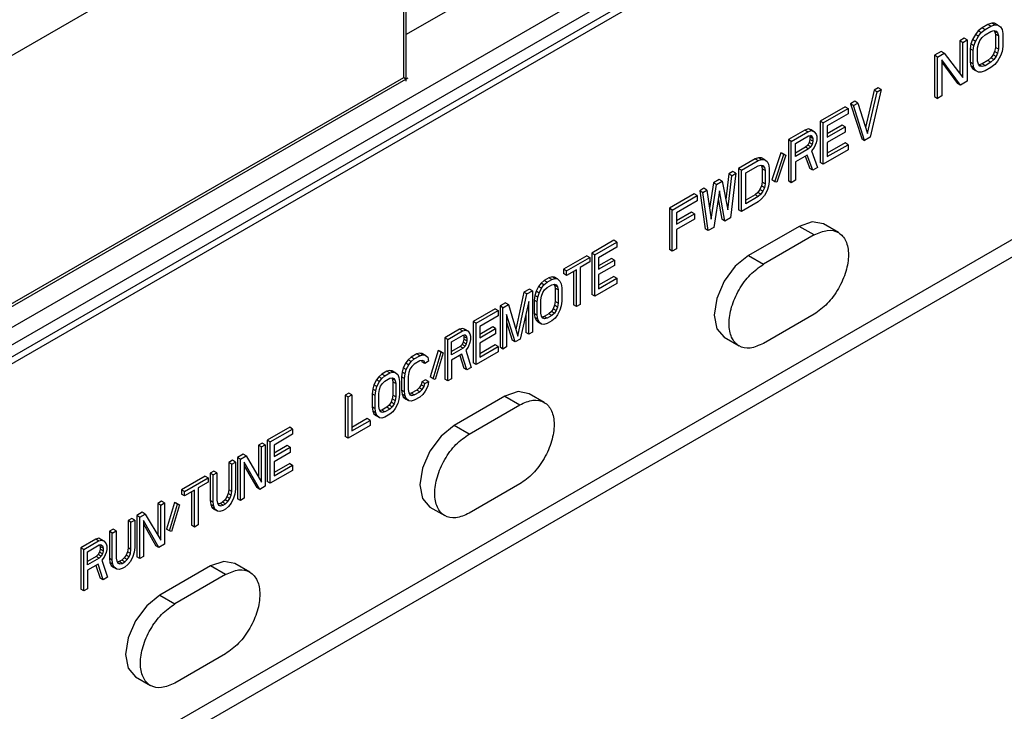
# Model space of a CAD drawing. Header units: millimetres. Extents: x 0 to 423, y 0 to 297.
# Tile 21 of 32: x 385.37 to 397.04, y 129.55 to 137.74. Entities that reach past the tile are written whole.
import ezdxf

# ---------------------------------------------------------------- set-up
doc = ezdxf.new("R2010")
doc.units = ezdxf.units.MM
doc.layers.add('实线', color=2, linetype='Continuous', lineweight=25)

msp = doc.modelspace()

# ---------------------------------------------------------------- linework, layer by layer
at = {"layer": '实线', "color": 2, "linetype": 'Continuous', "lineweight": 25, "true_color": 0xffff00}
for p, q in [((404.3112, 145.0811), (384.1586, 133.4473)), ((384.1586, 133.2432), (404.3112, 144.877)), ((384.2824, 133.1717), (404.1874, 144.6626)), ((404.2581, 144.6218), (384.3531, 133.1309)), ((397.9738, 142.1982), (389.9508, 137.5666)), ((389.9215, 139.9998), (375.3663, 131.5972)), ((389.9215, 137.0585), (389.9215, 139.9998)), ((389.9508, 137.0155), (389.9508, 140.0406)), ((403.1444, 138.6101), (385.4668, 128.405)), ((385.6435, 128.303), (403.3212, 138.5081)), ((396.772, 137.6464), (396.7281, 137.6106)), ((396.7634, 137.5902), (396.8074, 137.626)), ((396.8423, 137.687), (396.772, 137.6464)), ((396.772, 137.6464), (396.8074, 137.626)), ((396.8074, 137.626), (396.8777, 137.6666)), ((396.8863, 137.702), (396.8423, 137.687)), ((396.8777, 137.6666), (396.8423, 137.687)), ((396.8777, 137.6666), (396.9217, 137.6816)), ((396.9215, 137.7014), (396.8863, 137.702)), ((396.9217, 137.6816), (396.8863, 137.702)), ((396.9568, 137.681), (396.9215, 137.7014)), ((396.9217, 137.6816), (396.9568, 137.681)), ((396.9568, 137.681), (396.992, 137.6596)), ((396.992, 137.6596), (397.0095, 137.6281)), ((397.0095, 137.6281), (397.0183, 137.581)), ((396.5611, 137.5246), (396.5083, 137.4942)), ((396.5964, 137.5042), (396.5611, 137.5246)), ((396.6578, 137.5075), (396.6402, 137.4557)), ((396.6929, 137.5695), (396.6578, 137.5075)), ((396.6931, 137.4871), (396.6578, 137.5075)), ((396.7281, 137.6106), (396.6929, 137.5695)), ((396.7283, 137.5491), (396.6929, 137.5695)), ((396.6931, 137.4871), (396.7283, 137.5491)), ((396.7634, 137.5902), (396.7281, 137.6106)), ((396.7283, 137.5491), (396.7634, 137.5902)), ((396.7459, 137.4967), (396.7722, 137.5328)), ((396.7722, 137.5328), (396.8074, 137.5635)), ((396.8074, 137.5635), (396.8777, 137.6041)), ((396.8777, 137.6041), (396.9129, 137.6139)), ((396.9129, 137.6139), (396.9392, 137.6083)), ((396.9169, 137.6131), (396.9215, 137.6076)), ((396.9215, 137.6076), (396.9302, 137.571)), ((396.9568, 137.5872), (396.9215, 137.6076)), ((396.9302, 137.571), (396.9302, 137.4146)), ((396.9656, 137.5506), (396.9302, 137.571)), ((396.9392, 137.6083), (396.9568, 137.5872)), ((396.9568, 137.5872), (396.9656, 137.5506)), ((396.9656, 137.5506), (396.9656, 137.3942)), ((397.0183, 137.581), (397.0183, 137.4247)), ((396.5083, 137.4942), (396.5083, 137.1035)), ((396.5437, 137.4738), (396.5083, 137.4942)), ((396.5437, 137.4738), (396.5964, 137.5042)), ((396.5437, 137.0568), (396.5437, 137.4738)), ((396.5964, 137.5042), (396.5964, 137.0143)), ((396.6402, 137.4557), (396.6314, 137.3985)), ((396.6314, 137.3985), (396.6314, 137.2421)), ((396.6667, 137.378), (396.6314, 137.3985)), ((396.6755, 137.4352), (396.6402, 137.4557)), ((396.6667, 137.378), (396.6755, 137.4352)), ((396.6755, 137.4352), (396.6931, 137.4871)), ((396.7195, 137.4085), (396.7283, 137.4553)), ((396.7195, 137.2521), (396.7195, 137.4085)), ((396.7283, 137.4553), (396.7459, 137.4967)), ((396.9302, 137.4146), (396.9215, 137.3679)), ((396.9656, 137.3942), (396.9302, 137.4146)), ((396.9656, 137.3942), (396.9568, 137.3474)), ((397.0183, 137.4247), (397.0095, 137.3675)), ((396.2886, 137.3673), (396.2095, 137.3217)), ((396.2095, 137.3217), (396.2095, 136.8318)), ((396.2448, 137.3013), (396.2095, 137.3217)), ((396.2448, 137.3013), (396.3239, 137.3469)), ((396.2448, 136.8113), (396.2448, 137.3013)), ((396.3239, 137.3469), (396.2886, 137.3673)), ((396.3239, 137.3469), (396.5437, 137.0568)), ((396.6667, 137.2217), (396.6667, 137.378)), ((396.8775, 137.2904), (396.8423, 137.2596)), ((396.9039, 137.3264), (396.8775, 137.2904)), ((396.9129, 137.2699), (396.8775, 137.2904)), ((396.9215, 137.3679), (396.9039, 137.3264)), ((396.9392, 137.306), (396.9039, 137.3264)), ((396.9392, 137.306), (396.9129, 137.2699)), ((396.9568, 137.3474), (396.9215, 137.3679)), ((396.9568, 137.3474), (396.9392, 137.306)), ((396.992, 137.3156), (396.9568, 137.2536)), ((397.0095, 137.3675), (396.992, 137.3156)), ((396.5173, 136.9686), (396.2976, 137.2692)), ((396.2976, 137.2692), (396.2976, 136.8418)), ((396.2976, 137.2412), (396.482, 136.9891)), ((396.6314, 137.2421), (396.6402, 137.1951)), ((396.6667, 137.2217), (396.6314, 137.2421)), ((396.6402, 137.1951), (396.6578, 137.1635)), ((396.6755, 137.1746), (396.6402, 137.1951)), ((396.6578, 137.1635), (396.6929, 137.1421)), ((396.6931, 137.1431), (396.6578, 137.1635)), ((396.6755, 137.1746), (396.6667, 137.2217)), ((396.6931, 137.1431), (396.6755, 137.1746)), ((396.7283, 137.2155), (396.7195, 137.2521)), ((396.7459, 137.1944), (396.7283, 137.2155)), ((396.7369, 137.2092), (396.7328, 137.21)), ((396.772, 137.219), (396.7369, 137.2092)), ((396.7722, 137.1888), (396.7369, 137.2092)), ((396.7722, 137.1888), (396.7459, 137.1944)), ((396.8423, 137.2596), (396.772, 137.219)), ((396.8074, 137.1986), (396.772, 137.219)), ((396.8074, 137.1986), (396.7722, 137.1888)), ((396.8777, 137.2392), (396.8074, 137.1986)), ((396.8777, 137.1767), (396.8074, 137.1361)), ((396.8777, 137.2392), (396.8423, 137.2596)), ((396.9129, 137.2699), (396.8777, 137.2392)), ((396.9217, 137.2125), (396.8777, 137.1767)), ((396.9568, 137.2536), (396.9217, 137.2125)), ((384.1379, 133.6859), (389.9734, 137.0546)), ((384.1586, 133.7317), (389.9215, 137.0585)), ((396.7283, 137.1217), (396.6929, 137.1421)), ((396.7283, 137.1217), (396.6931, 137.1431)), ((396.7634, 137.1211), (396.7283, 137.1217)), ((396.8074, 137.1361), (396.7634, 137.1211)), ((395.543, 136.9369), (395.4939, 136.9086)), ((395.5784, 136.9165), (395.543, 136.9369)), ((396.5173, 136.9686), (396.482, 136.9891)), ((396.5964, 137.0143), (396.5173, 136.9686)), ((395.4939, 136.9086), (395.3913, 136.4674)), ((395.4145, 136.3945), (395.5292, 136.8881)), ((395.5784, 136.9165), (395.4473, 136.3509)), ((395.5292, 136.8881), (395.4939, 136.9086)), ((395.5292, 136.8881), (395.5784, 136.9165)), ((396.2095, 136.8318), (396.2448, 136.8113)), ((396.2976, 136.8418), (396.2448, 136.8113)), ((395.1497, 136.7099), (394.8547, 136.5396)), ((394.89, 136.5191), (395.185, 136.6895)), ((395.1497, 136.7099), (395.185, 136.6895)), ((395.185, 136.6895), (395.185, 136.6269)), ((395.2644, 136.7761), (395.2152, 136.7477)), ((395.2152, 136.7477), (395.3464, 136.3335)), ((395.2506, 136.7273), (395.2152, 136.7477)), ((395.2506, 136.7273), (395.2998, 136.7557)), ((395.3817, 136.3131), (395.2506, 136.7273)), ((395.2998, 136.7557), (395.2644, 136.7761)), ((395.2998, 136.7557), (395.4145, 136.3945)), ((395.185, 136.6269), (394.9392, 136.485)), ((394.8547, 136.5396), (394.8547, 136.0496)), ((394.89, 136.5191), (394.8547, 136.5396)), ((394.89, 136.0292), (394.89, 136.5191)), ((395.1169, 136.4929), (394.9392, 136.3903)), ((394.9392, 136.485), (394.9392, 136.3495)), ((394.9392, 136.3495), (395.1523, 136.4725)), ((395.1523, 136.4725), (395.1169, 136.4929)), ((395.1523, 136.4725), (395.1523, 136.4099)), ((394.6744, 136.4355), (394.4777, 136.3219)), ((394.5131, 136.3015), (394.7097, 136.4151)), ((394.5622, 136.2778), (394.7179, 136.3677)), ((394.7153, 136.4487), (394.6744, 136.4355)), ((394.7097, 136.4151), (394.6744, 136.4355)), ((394.7097, 136.4151), (394.7507, 136.4283)), ((394.7481, 136.4364), (394.7153, 136.4487)), ((394.7507, 136.4283), (394.7153, 136.4487)), ((394.7179, 136.3677), (394.7425, 136.3714)), ((394.7271, 136.3691), (394.7317, 136.3539)), ((394.7317, 136.3539), (394.7317, 136.3227)), ((394.7671, 136.3335), (394.7317, 136.3539)), ((394.7589, 136.3601), (394.7399, 136.371)), ((394.7425, 136.3714), (394.7589, 136.3601)), ((394.7835, 136.4159), (394.7481, 136.4364)), ((394.7507, 136.4283), (394.7835, 136.4159)), ((394.7589, 136.3601), (394.7671, 136.3335)), ((394.7835, 136.4159), (394.8081, 136.3884)), ((394.8081, 136.3884), (394.8163, 136.3619)), ((394.8163, 136.3619), (394.8163, 136.3202)), ((395.1523, 136.4099), (394.9392, 136.2869)), ((395.4473, 136.3509), (395.3817, 136.3131)), ((394.4777, 136.3219), (394.4777, 135.832)), ((394.5131, 136.3015), (394.4777, 136.3219)), ((394.5131, 135.8116), (394.5131, 136.3015)), ((394.5622, 136.1214), (394.5622, 136.2778)), ((394.6826, 136.2317), (394.5622, 136.1623)), ((394.7072, 136.2563), (394.6826, 136.2317)), ((394.7179, 136.2113), (394.6826, 136.2317)), ((394.7235, 136.2867), (394.7072, 136.2563)), ((394.7425, 136.2359), (394.7072, 136.2563)), ((394.7425, 136.2359), (394.7179, 136.2113)), ((394.7317, 136.3227), (394.7235, 136.2867)), ((394.7589, 136.2662), (394.7235, 136.2867)), ((394.7671, 136.3022), (394.7317, 136.3227)), ((394.7589, 136.2662), (394.7425, 136.2359)), ((394.7835, 136.2283), (394.7507, 136.1885)), ((394.7671, 136.3022), (394.7589, 136.2662)), ((394.7671, 136.3335), (394.7671, 136.3022)), ((394.8081, 136.2842), (394.7835, 136.2283)), ((394.8163, 136.3202), (394.8081, 136.2842)), ((394.9392, 136.2869), (394.9392, 136.1201)), ((395.1497, 136.2825), (394.9392, 136.161)), ((394.9392, 136.1201), (395.185, 136.2621)), ((395.185, 136.2621), (395.1497, 136.2825)), ((395.185, 136.2621), (395.185, 136.1995)), ((395.3464, 136.3335), (395.3817, 136.3131)), ((394.1253, 136.1081), (394.0843, 136.0949)), ((394.1581, 136.1062), (394.1253, 136.1081)), ((394.1607, 136.0877), (394.1253, 136.1081)), ((394.1934, 136.0858), (394.1581, 136.1062)), ((394.3876, 136.1657), (394.281, 135.8436)), ((394.3164, 135.8231), (394.4229, 136.1452)), ((394.4475, 136.1386), (394.341, 135.8165)), ((394.4121, 136.159), (394.3876, 136.1657)), ((394.4229, 136.1452), (394.3876, 136.1657)), ((394.4121, 136.159), (394.4475, 136.1386)), ((394.4229, 136.1452), (394.4475, 136.1386)), ((394.7179, 136.2113), (394.5622, 136.1214)), ((394.7015, 136.1393), (394.5622, 136.0589)), ((394.6784, 136.126), (394.7317, 135.9787)), ((394.7671, 135.9583), (394.7015, 136.1393)), ((394.7507, 136.1885), (394.8245, 135.9914)), ((395.185, 136.1995), (394.89, 136.0292)), ((394.0843, 136.0949), (393.8877, 135.9813)), ((393.923, 135.9609), (394.1197, 136.0744)), ((393.9722, 135.9267), (394.1197, 136.0119)), ((394.0843, 136.0949), (394.1197, 136.0744)), ((394.1197, 136.0744), (394.1607, 136.0877)), ((394.1197, 136.0119), (394.1525, 136.0204)), ((394.1521, 136.0203), (394.1581, 136.0123)), ((394.1525, 136.0204), (394.1771, 136.0137)), ((394.1581, 136.0123), (394.1663, 135.9754)), ((394.1934, 135.9919), (394.1581, 136.0123)), ((394.1607, 136.0877), (394.1934, 136.0858)), ((394.1771, 136.0137), (394.1934, 135.9919)), ((394.1934, 136.0858), (394.2262, 136.063)), ((394.1934, 135.9919), (394.2016, 135.955)), ((394.2262, 136.063), (394.2426, 136.0307)), ((394.2426, 136.0307), (394.2508, 135.9834)), ((394.5622, 136.0589), (394.5622, 135.84)), ((394.8245, 135.9914), (394.7671, 135.9583)), ((394.89, 136.0292), (394.8547, 136.0496)), ((393.7729, 135.9151), (393.7359, 135.6107)), ((393.7591, 135.491), (393.8083, 135.8947)), ((393.8221, 135.9435), (393.7729, 135.9151)), ((393.8083, 135.8947), (393.7729, 135.9151)), ((393.8575, 135.9231), (393.7919, 135.3953)), ((393.8083, 135.8947), (393.8575, 135.9231)), ((393.8575, 135.9231), (393.8221, 135.9435)), ((393.8877, 135.9813), (393.8877, 135.4914)), ((393.923, 135.9609), (393.8877, 135.9813)), ((393.923, 135.471), (393.923, 135.9609)), ((393.9722, 135.5619), (393.9722, 135.9267)), ((394.1663, 135.9754), (394.1663, 135.819)), ((394.2016, 135.955), (394.1663, 135.9754)), ((394.2016, 135.955), (394.2016, 135.7986)), ((394.2508, 135.9834), (394.2508, 135.827)), ((394.7671, 135.9583), (394.7317, 135.9787)), ((393.5926, 135.811), (393.5442, 135.5059)), ((393.5624, 135.3775), (393.628, 135.7906)), ((393.6582, 135.8489), (393.5926, 135.811)), ((393.628, 135.7906), (393.5926, 135.811)), ((393.628, 135.7906), (393.6936, 135.8284)), ((393.6936, 135.8284), (393.6582, 135.8489)), ((393.6936, 135.8284), (393.7591, 135.491)), ((394.1581, 135.7726), (394.1417, 135.7319)), ((394.1663, 135.819), (394.1581, 135.7726)), ((394.1934, 135.7522), (394.1581, 135.7726)), ((394.2016, 135.7986), (394.1663, 135.819)), ((394.2016, 135.7986), (394.1934, 135.7522)), ((394.2426, 135.7701), (394.2262, 135.719)), ((394.2508, 135.827), (394.2426, 135.7701)), ((394.3164, 135.8231), (394.281, 135.8436)), ((394.341, 135.8165), (394.3164, 135.8231)), ((394.5131, 135.8116), (394.4777, 135.832)), ((394.5622, 135.84), (394.5131, 135.8116)), ((393.3632, 135.6785), (393.0682, 135.5082)), ((393.1035, 135.4878), (393.3985, 135.6581)), ((393.3985, 135.6581), (393.3632, 135.6785)), ((393.3985, 135.6581), (393.3985, 135.5956)), ((393.4779, 135.7448), (393.4287, 135.7164)), ((393.4287, 135.7164), (393.4943, 135.2643)), ((393.4641, 135.696), (393.4287, 135.7164)), ((393.4641, 135.696), (393.5133, 135.7244)), ((393.5297, 135.2439), (393.4641, 135.696)), ((393.5133, 135.7244), (393.4779, 135.7448)), ((393.5133, 135.7244), (393.5624, 135.3775)), ((393.6608, 135.7157), (393.5952, 135.2817)), ((393.7263, 135.3574), (393.6608, 135.7157)), ((394.0843, 135.6675), (393.9722, 135.6027)), ((394.1197, 135.6471), (393.9722, 135.5619)), ((394.1171, 135.6968), (394.0843, 135.6675)), ((394.1197, 135.6471), (394.0843, 135.6675)), ((394.1417, 135.7319), (394.1171, 135.6968)), ((394.1525, 135.6764), (394.1171, 135.6968)), ((394.1525, 135.6764), (394.1197, 135.6471)), ((394.1771, 135.7115), (394.1417, 135.7319)), ((394.1771, 135.7115), (394.1525, 135.6764)), ((394.1934, 135.6584), (394.1607, 135.6186)), ((394.1934, 135.7522), (394.1771, 135.7115)), ((394.2262, 135.719), (394.1934, 135.6584)), ((393.3985, 135.5956), (393.1527, 135.4537)), ((393.6465, 135.621), (393.691, 135.3779)), ((394.1197, 135.5845), (393.923, 135.471)), ((394.1607, 135.6186), (394.1197, 135.5845)), ((393.0682, 135.5082), (393.0682, 135.0183)), ((393.1035, 135.4878), (393.0682, 135.5082)), ((393.1035, 134.9979), (393.1035, 135.4878)), ((393.3304, 135.4616), (393.1527, 135.359)), ((393.1527, 135.4537), (393.1527, 135.3182)), ((393.1527, 135.3182), (393.3658, 135.4412)), ((393.3658, 135.4412), (393.3304, 135.4616)), ((393.3658, 135.4412), (393.3658, 135.3786)), ((393.923, 135.471), (393.8877, 135.4914)), ((393.3658, 135.3786), (393.1527, 135.2556)), ((393.7263, 135.3574), (393.691, 135.3779)), ((393.7919, 135.3953), (393.7263, 135.3574)), ((394.6061, 135.2937), (394.0051, 134.9468)), ((394.7829, 135.1917), (394.6061, 135.2937)), ((395.0704, 135.2202), (394.8936, 135.3222)), ((393.1527, 135.2556), (393.1527, 135.0263)), ((393.5297, 135.2439), (393.4943, 135.2643)), ((393.5952, 135.2817), (393.5297, 135.2439)), ((394.7829, 135.1917), (394.1819, 134.8447)), ((392.4106, 135.1286), (392.1496, 134.978)), ((392.185, 134.9576), (392.4459, 135.1082)), ((392.4459, 135.1082), (392.4106, 135.1286)), ((392.4459, 135.1082), (392.4459, 135.0456)), ((392.0916, 134.9445), (391.8162, 134.7855)), ((392.0916, 134.9445), (392.127, 134.9241)), ((392.1496, 134.978), (392.1496, 134.488)), ((392.185, 134.9576), (392.1496, 134.978)), ((392.185, 134.4676), (392.185, 134.9576)), ((392.4459, 135.0456), (392.2285, 134.9201)), ((393.1035, 134.9979), (393.0682, 135.0183)), ((393.1527, 135.0263), (393.1035, 134.9979)), ((394.0051, 134.9468), (394.1819, 134.8447)), ((391.8516, 134.7651), (392.127, 134.9241)), ((392.127, 134.872), (392.011, 134.805)), ((392.127, 134.9241), (392.127, 134.872)), ((392.2285, 134.9201), (392.2285, 134.7846)), ((392.3816, 134.9138), (392.2285, 134.8254)), ((392.2285, 134.7846), (392.4169, 134.8934)), ((392.4169, 134.8309), (392.2285, 134.7221)), ((392.4169, 134.8934), (392.3816, 134.9138)), ((392.4169, 134.8934), (392.4169, 134.8309)), ((391.8162, 134.7855), (391.8162, 134.7334)), ((391.8516, 134.7651), (391.8162, 134.7855)), ((391.8516, 134.713), (391.8162, 134.7334)), ((391.9675, 134.7799), (391.8516, 134.713)), ((391.8516, 134.713), (391.8516, 134.7651)), ((391.9322, 134.7595), (391.9322, 134.3625)), ((391.9675, 134.3421), (391.9675, 134.7799)), ((392.011, 134.805), (392.011, 134.3672)), ((392.2285, 134.7221), (392.2285, 134.5553)), ((391.548, 134.6202), (391.519, 134.5827)), ((391.5843, 134.6516), (391.548, 134.6202)), ((391.5834, 134.5998), (391.548, 134.6202)), ((391.5544, 134.5622), (391.5834, 134.5998)), ((391.5834, 134.5998), (391.6196, 134.6312)), ((391.6422, 134.6851), (391.5843, 134.6516)), ((391.6196, 134.6312), (391.5843, 134.6516)), ((391.6196, 134.6312), (391.6776, 134.6647)), ((391.6196, 134.5686), (391.6776, 134.6021)), ((391.6785, 134.6956), (391.6422, 134.6851)), ((391.6776, 134.6647), (391.6422, 134.6851)), ((391.6776, 134.6647), (391.7138, 134.6752)), ((391.6776, 134.6021), (391.7066, 134.6084)), ((391.7075, 134.6914), (391.6785, 134.6956)), ((391.7138, 134.6752), (391.6785, 134.6956)), ((391.7014, 134.6073), (391.7075, 134.5976)), ((391.7066, 134.6084), (391.7283, 134.6001)), ((391.7428, 134.671), (391.7075, 134.6914)), ((391.7075, 134.5976), (391.7147, 134.5601)), ((391.7428, 134.5772), (391.7075, 134.5976)), ((391.7138, 134.6752), (391.7428, 134.671)), ((391.7283, 134.6001), (391.7428, 134.5772)), ((391.7428, 134.671), (391.7718, 134.6461)), ((391.7718, 134.6461), (391.7863, 134.6128)), ((391.7863, 134.6128), (391.7936, 134.5648)), ((392.4459, 134.6183), (392.185, 134.4676)), ((392.4106, 134.7012), (392.2285, 134.5961)), ((392.2285, 134.5553), (392.4459, 134.6808)), ((392.4106, 134.7012), (392.4459, 134.6808)), ((392.4459, 134.6808), (392.4459, 134.6183)), ((391.3451, 134.5135), (391.2489, 134.071)), ((391.2717, 133.9925), (391.3804, 134.4931)), ((391.4103, 134.5512), (391.3451, 134.5135)), ((391.3804, 134.4931), (391.3451, 134.5135)), ((391.3804, 134.4931), (391.4457, 134.5308)), ((391.4457, 134.5308), (391.4103, 134.5512)), ((391.4457, 134.5308), (391.4457, 134.0408)), ((391.4755, 134.4742), (391.4683, 134.4179)), ((391.49, 134.5242), (391.4755, 134.4742)), ((391.5109, 134.4537), (391.4755, 134.4742)), ((391.519, 134.5827), (391.49, 134.5242)), ((391.5254, 134.5038), (391.49, 134.5242)), ((391.5109, 134.4537), (391.5254, 134.5038)), ((391.5544, 134.5622), (391.519, 134.5827)), ((391.5254, 134.5038), (391.5544, 134.5622)), ((391.5544, 134.4684), (391.5689, 134.5081)), ((391.5689, 134.5081), (391.5906, 134.5415)), ((391.5906, 134.5415), (391.6196, 134.5686)), ((391.7147, 134.5601), (391.7147, 134.4038)), ((391.7501, 134.5397), (391.7147, 134.5601)), ((391.7428, 134.5772), (391.7501, 134.5397)), ((391.7501, 134.5397), (391.7501, 134.3834)), ((391.7936, 134.5648), (391.7936, 134.4085)), ((392.185, 134.4676), (392.1496, 134.488)), ((391.1276, 134.388), (391.0624, 134.3503)), ((391.0977, 134.3299), (391.163, 134.3676)), ((391.1276, 134.388), (391.163, 134.3676)), ((391.163, 134.3676), (391.2717, 133.9925)), ((391.4022, 134.4014), (391.3007, 133.9571)), ((391.4022, 134.0157), (391.4022, 134.4014)), ((391.4683, 134.4179), (391.4683, 134.2615)), ((391.5036, 134.3974), (391.4683, 134.4179)), ((391.5036, 134.3974), (391.5109, 134.4537)), ((391.5036, 134.2411), (391.5036, 134.3974)), ((391.5471, 134.4226), (391.5544, 134.4684)), ((391.5471, 134.2662), (391.5471, 134.4226)), ((391.7075, 134.3579), (391.693, 134.3182)), ((391.7147, 134.4038), (391.7075, 134.3579)), ((391.7428, 134.3375), (391.7075, 134.3579)), ((391.7501, 134.3834), (391.7147, 134.4038)), ((391.7501, 134.3834), (391.7428, 134.3375)), ((391.7936, 134.4085), (391.7863, 134.3522)), ((391.9675, 134.3421), (391.9322, 134.3625)), ((392.011, 134.3672), (391.9675, 134.3421)), ((391.0044, 134.3168), (390.7435, 134.1662)), ((390.7788, 134.1458), (391.0398, 134.2964)), ((391.0044, 134.3168), (391.0398, 134.2964)), ((391.0398, 134.2964), (391.0398, 134.2339)), ((391.0624, 134.3503), (391.0624, 133.8604)), ((391.0977, 134.3299), (391.0624, 134.3503)), ((391.0977, 133.84), (391.0977, 134.3299)), ((391.2427, 133.9237), (391.1412, 134.2508)), ((391.1412, 134.2508), (391.1412, 133.8651)), ((391.3668, 134.2466), (391.3668, 134.0361)), ((391.4683, 134.2615), (391.4755, 134.2136)), ((391.5036, 134.2411), (391.4683, 134.2615)), ((391.5109, 134.1932), (391.5036, 134.2411)), ((391.5544, 134.2287), (391.5471, 134.2662)), ((391.6422, 134.2577), (391.5843, 134.2242)), ((391.6712, 134.2848), (391.6422, 134.2577)), ((391.6776, 134.2373), (391.6422, 134.2577)), ((391.693, 134.3182), (391.6712, 134.2848)), ((391.7066, 134.2644), (391.6712, 134.2848)), ((391.7066, 134.2644), (391.6776, 134.2373)), ((391.7283, 134.2978), (391.693, 134.3182)), ((391.7283, 134.2978), (391.7066, 134.2644)), ((391.7428, 134.2437), (391.7138, 134.2061)), ((391.7428, 134.3375), (391.7283, 134.2978)), ((391.7718, 134.3021), (391.7428, 134.2437)), ((391.7863, 134.3522), (391.7718, 134.3021)), ((394.7829, 134.2527), (394.1819, 133.9057)), ((390.7435, 134.1662), (390.7435, 133.6763)), ((390.7788, 134.1458), (390.7435, 134.1662)), ((390.7788, 133.6559), (390.7788, 134.1458)), ((391.0398, 134.2339), (390.8223, 134.1084)), ((391.1412, 134.1572), (391.2073, 133.9441)), ((391.4755, 134.2136), (391.49, 134.1802)), ((391.5109, 134.1932), (391.4755, 134.2136)), ((391.49, 134.1802), (391.519, 134.1553)), ((391.5254, 134.1598), (391.49, 134.1802)), ((391.5254, 134.1598), (391.5109, 134.1932)), ((391.5544, 134.1349), (391.519, 134.1553)), ((391.5544, 134.1349), (391.5254, 134.1598)), ((391.5689, 134.2058), (391.5544, 134.2287)), ((391.5834, 134.1308), (391.5544, 134.1349)), ((391.5843, 134.2242), (391.5605, 134.219)), ((391.5906, 134.1975), (391.5646, 134.2125)), ((391.5906, 134.1975), (391.5689, 134.2058)), ((391.6196, 134.1413), (391.5834, 134.1308)), ((391.6196, 134.2038), (391.5843, 134.2242)), ((391.6196, 134.2038), (391.5906, 134.1975)), ((391.6776, 134.2373), (391.6196, 134.2038)), ((391.6776, 134.1747), (391.6196, 134.1413)), ((391.7138, 134.2061), (391.6776, 134.1747)), ((390.584, 134.0742), (390.41, 133.9737)), ((390.4454, 133.9533), (390.6194, 134.0537)), ((390.6202, 134.0846), (390.584, 134.0742)), ((390.6194, 134.0537), (390.584, 134.0742)), ((390.6194, 134.0537), (390.6556, 134.0642)), ((390.6492, 134.0701), (390.6202, 134.0846)), ((390.6556, 134.0642), (390.6202, 134.0846)), ((390.6266, 134.0058), (390.6483, 134.0079)), ((390.6301, 134.0061), (390.6347, 133.9888)), ((390.6628, 133.9955), (390.6423, 134.0073)), ((390.6483, 134.0079), (390.6628, 133.9955)), ((390.6846, 134.0497), (390.6492, 134.0701)), ((390.6556, 134.0642), (390.6846, 134.0497)), ((390.6846, 134.0497), (390.7063, 134.0206)), ((390.7063, 134.0206), (390.7136, 133.9935)), ((390.8223, 134.1084), (390.8223, 133.9728)), ((390.9754, 134.1021), (390.8223, 134.0137)), ((390.8223, 133.9728), (391.0108, 134.0816)), ((391.0108, 134.0191), (390.8223, 133.9103)), ((391.0108, 134.0816), (390.9754, 134.1021)), ((391.0108, 134.0816), (391.0108, 134.0191)), ((391.4022, 134.0157), (391.3668, 134.0361)), ((391.4457, 134.0408), (391.4022, 134.0157)), ((390.41, 133.9737), (390.41, 133.4838)), ((390.4454, 133.9533), (390.41, 133.9737)), ((390.4454, 133.4634), (390.4454, 133.9533)), ((390.4889, 133.9263), (390.6266, 134.0058)), ((390.4889, 133.7699), (390.4889, 133.9263)), ((390.613, 133.8928), (390.5912, 133.8699)), ((390.6275, 133.9221), (390.613, 133.8928)), ((390.6483, 133.8724), (390.613, 133.8928)), ((390.6347, 133.9575), (390.6275, 133.9221)), ((390.6628, 133.9016), (390.6275, 133.9221)), ((390.6347, 133.9888), (390.6347, 133.9575)), ((390.6701, 133.9684), (390.6347, 133.9888)), ((390.6701, 133.9371), (390.6347, 133.9575)), ((390.6628, 133.9016), (390.6483, 133.8724)), ((390.6628, 133.9955), (390.6701, 133.9684)), ((390.6701, 133.9371), (390.6628, 133.9016)), ((390.6701, 133.9684), (390.6701, 133.9371)), ((390.7063, 133.9163), (390.6846, 133.8621)), ((390.7136, 133.9518), (390.7063, 133.9163)), ((390.7136, 133.9935), (390.7136, 133.9518)), ((390.8223, 133.9103), (390.8223, 133.7435)), ((391.0044, 133.8895), (390.8223, 133.7843)), ((391.0398, 133.8691), (391.0044, 133.8895)), ((391.2427, 133.9237), (391.2073, 133.9441)), ((391.3007, 133.9571), (391.2427, 133.9237)), ((393.7176, 133.9793), (393.8944, 133.8772)), ((390.0766, 133.7812), (390.0114, 133.7436)), ((390.1129, 133.7917), (390.0766, 133.7812)), ((390.112, 133.7608), (390.0766, 133.7812)), ((390.1419, 133.7876), (390.1129, 133.7917)), ((390.1482, 133.7713), (390.1129, 133.7917)), ((390.1772, 133.7672), (390.1419, 133.7876)), ((390.3303, 133.8235), (390.2361, 133.5085)), ((390.2714, 133.4881), (390.3657, 133.8031)), ((390.3874, 133.7948), (390.2932, 133.4798)), ((390.3521, 133.8152), (390.3303, 133.8235)), ((390.3657, 133.8031), (390.3303, 133.8235)), ((390.3521, 133.8152), (390.3874, 133.7948)), ((390.3657, 133.8031), (390.3874, 133.7948)), ((390.5912, 133.8699), (390.4889, 133.8108)), ((390.6266, 133.8494), (390.4889, 133.7699)), ((390.6121, 133.7785), (390.4889, 133.7074)), ((390.6266, 133.8494), (390.5912, 133.8699)), ((390.6701, 133.5931), (390.6121, 133.7785)), ((390.6483, 133.8724), (390.6266, 133.8494)), ((390.6846, 133.8621), (390.6556, 133.8245)), ((390.6556, 133.8245), (390.7208, 133.6224)), ((391.0398, 133.8065), (390.7788, 133.6559)), ((390.8223, 133.7435), (391.0398, 133.8691)), ((391.0398, 133.8691), (391.0398, 133.8065)), ((391.0977, 133.84), (391.0624, 133.8604)), ((391.1412, 133.8651), (391.0977, 133.84)), ((389.9462, 133.6747), (389.9172, 133.6162)), ((389.9751, 133.7122), (389.9462, 133.6747)), ((389.9462, 133.6747), (389.9815, 133.6542)), ((390.0114, 133.7436), (389.9751, 133.7122)), ((390.0105, 133.6918), (389.9751, 133.7122)), ((389.9815, 133.6542), (390.0105, 133.6918)), ((390.0105, 133.6918), (390.0467, 133.7232)), ((390.0467, 133.7232), (390.0114, 133.7436)), ((390.0467, 133.6606), (390.0177, 133.6335)), ((390.0467, 133.7232), (390.112, 133.7608)), ((390.112, 133.6983), (390.0467, 133.6606)), ((390.112, 133.7608), (390.1482, 133.7713)), ((390.141, 133.7046), (390.112, 133.6983)), ((390.1312, 133.7025), (390.1346, 133.6896)), ((390.17, 133.6692), (390.1346, 133.6896)), ((390.1627, 133.6963), (390.141, 133.7046)), ((390.1482, 133.7713), (390.1772, 133.7672)), ((390.17, 133.6692), (390.1627, 133.6963)), ((390.2135, 133.6943), (390.17, 133.6692)), ((390.1772, 133.7672), (390.2062, 133.7423)), ((390.2062, 133.7423), (390.2135, 133.6943)), ((390.4889, 133.7074), (390.4889, 133.4885)), ((390.5876, 133.7644), (390.6347, 133.6135)), ((390.7788, 133.6559), (390.7435, 133.6763)), ((389.6635, 133.5427), (389.6272, 133.5114)), ((389.7215, 133.5762), (389.6635, 133.5427)), ((389.6988, 133.5223), (389.6635, 133.5427)), ((389.6988, 133.5223), (389.7568, 133.5558)), ((389.7577, 133.5867), (389.7215, 133.5762)), ((389.7568, 133.5558), (389.7215, 133.5762)), ((389.7568, 133.5558), (389.7931, 133.5663)), ((389.7867, 133.5826), (389.7577, 133.5867)), ((389.7931, 133.5663), (389.7577, 133.5867)), ((389.822, 133.5622), (389.7867, 133.5826)), ((389.7931, 133.5663), (389.822, 133.5622)), ((389.822, 133.5622), (389.851, 133.5372)), ((389.9027, 133.5662), (389.8954, 133.5099)), ((389.9172, 133.6162), (389.9027, 133.5662)), ((389.938, 133.5458), (389.9027, 133.5662)), ((389.9525, 133.5958), (389.9172, 133.6162)), ((389.9308, 133.4894), (389.938, 133.5458)), ((389.938, 133.5458), (389.9525, 133.5958)), ((389.9525, 133.5958), (389.9815, 133.6542)), ((389.9815, 133.5604), (389.9743, 133.5146)), ((389.996, 133.6001), (389.9815, 133.5604)), ((390.0177, 133.6335), (389.996, 133.6001)), ((390.6701, 133.5931), (390.6347, 133.6135)), ((390.7208, 133.6224), (390.6701, 133.5931)), ((389.5982, 133.4738), (389.5692, 133.4154)), ((389.6272, 133.5114), (389.5982, 133.4738)), ((389.6336, 133.4534), (389.5982, 133.4738)), ((389.6046, 133.395), (389.6336, 133.4534)), ((389.6626, 133.491), (389.6272, 133.5114)), ((389.6336, 133.4534), (389.6626, 133.491)), ((389.6481, 133.3992), (389.6698, 133.4326)), ((389.6626, 133.491), (389.6988, 133.5223)), ((389.6698, 133.4326), (389.6988, 133.4598)), ((389.6988, 133.4598), (389.7568, 133.4933)), ((389.7568, 133.4933), (389.7858, 133.4996)), ((389.7806, 133.4984), (389.7867, 133.4888)), ((389.7858, 133.4996), (389.8075, 133.4913)), ((389.7867, 133.4888), (389.7939, 133.4513)), ((389.822, 133.4684), (389.7867, 133.4888)), ((389.7939, 133.4513), (389.7939, 133.2949)), ((389.8293, 133.4309), (389.7939, 133.4513)), ((389.8075, 133.4913), (389.822, 133.4684)), ((389.822, 133.4684), (389.8293, 133.4309)), ((389.8293, 133.4309), (389.8293, 133.2745)), ((389.851, 133.5372), (389.8655, 133.5039)), ((389.8655, 133.5039), (389.8728, 133.456)), ((389.8728, 133.456), (389.8728, 133.2996)), ((389.8954, 133.5099), (389.8954, 133.3535)), ((389.9308, 133.4894), (389.8954, 133.5099)), ((389.9308, 133.3331), (389.9308, 133.4894)), ((389.9743, 133.5146), (389.9743, 133.3582)), ((390.1346, 133.4499), (390.1274, 133.4144)), ((390.1781, 133.475), (390.1346, 133.4499)), ((390.17, 133.4295), (390.1346, 133.4499)), ((390.1627, 133.394), (390.17, 133.4295)), ((390.17, 133.4295), (390.2135, 133.4546)), ((390.2135, 133.4546), (390.1781, 133.475)), ((390.2135, 133.4546), (390.2062, 133.3983)), ((390.2714, 133.4881), (390.2361, 133.5085)), ((390.2932, 133.4798), (390.2714, 133.4881)), ((390.4454, 133.4634), (390.41, 133.4838)), ((390.4889, 133.4885), (390.4454, 133.4634)), ((389.2721, 133.3168), (389.2286, 133.2917)), ((389.3074, 133.2964), (389.2721, 133.3168)), ((389.5547, 133.3653), (389.5475, 133.309)), ((389.5475, 133.309), (389.5475, 133.1527)), ((389.5829, 133.2886), (389.5475, 133.309)), ((389.5692, 133.4154), (389.5547, 133.3653)), ((389.5901, 133.3449), (389.5547, 133.3653)), ((389.6046, 133.395), (389.5692, 133.4154)), ((389.5829, 133.2886), (389.5901, 133.3449)), ((389.5901, 133.3449), (389.6046, 133.395)), ((389.6263, 133.3137), (389.6336, 133.3596)), ((389.6263, 133.1573), (389.6263, 133.3137)), ((389.6336, 133.3596), (389.6481, 133.3992)), ((389.8954, 133.3535), (389.9027, 133.3056)), ((389.9308, 133.3331), (389.8954, 133.3535)), ((389.938, 133.2852), (389.9308, 133.3331)), ((389.9743, 133.3582), (389.9815, 133.3207)), ((389.9815, 133.3207), (389.996, 133.2978)), ((390.0114, 133.3162), (389.9876, 133.311)), ((390.0766, 133.3539), (390.0114, 133.3162)), ((390.0467, 133.2958), (390.0114, 133.3162)), ((390.0467, 133.2958), (390.112, 133.3335)), ((390.1056, 133.381), (390.0766, 133.3539)), ((390.112, 133.3335), (390.0766, 133.3539)), ((390.1274, 133.4144), (390.1056, 133.381)), ((390.141, 133.3606), (390.1056, 133.381)), ((390.112, 133.3335), (390.141, 133.3606)), ((390.1627, 133.394), (390.1274, 133.4144)), ((390.141, 133.3606), (390.1627, 133.394)), ((390.1772, 133.3398), (390.1482, 133.3023)), ((390.2062, 133.3983), (390.1772, 133.3398)), ((391.5843, 133.2077), (391.4076, 133.3098)), ((389.2286, 133.2917), (389.2286, 132.8018)), ((389.2286, 133.2917), (389.2639, 133.2713)), ((389.2639, 133.2713), (389.3074, 133.2964)), ((389.2639, 132.7813), (389.2639, 133.2713)), ((389.3074, 133.2964), (389.3074, 132.869)), ((389.5829, 133.1322), (389.5829, 133.2886)), ((389.7722, 133.2094), (389.7504, 133.176)), ((389.7867, 133.249), (389.7722, 133.2094)), ((389.8075, 133.189), (389.7722, 133.2094)), ((389.7939, 133.2949), (389.7867, 133.249)), ((389.822, 133.2286), (389.7867, 133.249)), ((389.8293, 133.2745), (389.7939, 133.2949)), ((389.822, 133.2286), (389.8075, 133.189)), ((389.8293, 133.2745), (389.822, 133.2286)), ((389.851, 133.1932), (389.822, 133.1348)), ((389.8655, 133.2433), (389.851, 133.1932)), ((389.8728, 133.2996), (389.8655, 133.2433)), ((389.9027, 133.3056), (389.9172, 133.2722)), ((389.938, 133.2852), (389.9027, 133.3056)), ((389.9172, 133.2722), (389.9462, 133.2473)), ((389.9525, 133.2518), (389.9172, 133.2722)), ((389.9525, 133.2518), (389.938, 133.2852)), ((389.9815, 133.2269), (389.9462, 133.2473)), ((389.9815, 133.2269), (389.9525, 133.2518)), ((390.0105, 133.2228), (389.9815, 133.2269)), ((390.0177, 133.2895), (389.9918, 133.3045)), ((389.996, 133.2978), (390.0177, 133.2895)), ((390.0467, 133.2333), (390.0105, 133.2228)), ((390.0177, 133.2895), (390.0467, 133.2958)), ((390.112, 133.2709), (390.0467, 133.2333)), ((390.1482, 133.3023), (390.112, 133.2709)), ((391.1201, 133.2813), (390.519, 132.9343)), ((391.1201, 133.2813), (391.2969, 133.1792)), ((389.5475, 133.1527), (389.5547, 133.1047)), ((389.5829, 133.1322), (389.5475, 133.1527)), ((389.5547, 133.1047), (389.5692, 133.0714)), ((389.5901, 133.0843), (389.5547, 133.1047)), ((389.5901, 133.0843), (389.5829, 133.1322)), ((389.6046, 133.051), (389.5901, 133.0843)), ((389.6336, 133.1198), (389.6263, 133.1573)), ((389.6481, 133.0969), (389.6336, 133.1198)), ((389.6635, 133.1154), (389.6397, 133.1102)), ((389.6698, 133.0886), (389.6438, 133.1036)), ((389.6698, 133.0886), (389.6481, 133.0969)), ((389.7215, 133.1488), (389.6635, 133.1154)), ((389.6988, 133.095), (389.6635, 133.1154)), ((389.6988, 133.095), (389.6698, 133.0886)), ((389.7568, 133.1284), (389.6988, 133.095)), ((389.7504, 133.176), (389.7215, 133.1488)), ((389.7568, 133.1284), (389.7215, 133.1488)), ((389.7858, 133.1556), (389.7504, 133.176)), ((389.7858, 133.1556), (389.7568, 133.1284)), ((389.7931, 133.0972), (389.7568, 133.0659)), ((389.8075, 133.189), (389.7858, 133.1556)), ((389.822, 133.1348), (389.7931, 133.0972)), ((390.6958, 132.8323), (391.2969, 133.1792)), ((389.4895, 133.0149), (389.3074, 132.9098)), ((389.3074, 132.869), (389.5249, 132.9945)), ((389.5249, 132.9945), (389.4895, 133.0149)), ((389.5249, 132.9945), (389.5249, 132.932)), ((389.5692, 133.0714), (389.5982, 133.0464)), ((389.6046, 133.051), (389.5692, 133.0714)), ((389.6336, 133.026), (389.5982, 133.0464)), ((389.6336, 133.026), (389.6046, 133.051)), ((389.6626, 133.0219), (389.6336, 133.026)), ((389.6988, 133.0324), (389.6626, 133.0219)), ((389.7568, 133.0659), (389.6988, 133.0324)), ((388.571, 132.9121), (388.3058, 132.759)), ((388.3412, 132.7386), (388.6063, 132.8916)), ((388.6063, 132.8916), (388.571, 132.9121)), ((388.6063, 132.8916), (388.6063, 132.8291)), ((389.5249, 132.932), (389.2639, 132.7813)), ((390.6958, 132.8323), (390.519, 132.9343)), ((388.2469, 132.725), (388.2027, 132.6994)), ((388.2822, 132.7045), (388.2469, 132.725)), ((388.3058, 132.759), (388.3058, 132.2691)), ((388.3412, 132.7386), (388.3058, 132.759)), ((388.3412, 132.2486), (388.3412, 132.7386)), ((388.6063, 132.8291), (388.3854, 132.7015)), ((389.2639, 132.7813), (389.2286, 132.8018)), ((388.2027, 132.6994), (388.2027, 132.3217)), ((388.238, 132.679), (388.2027, 132.6994)), ((388.238, 132.679), (388.2822, 132.7045)), ((388.238, 132.2621), (388.238, 132.679)), ((388.2822, 132.7045), (388.2822, 132.2146)), ((388.3854, 132.7015), (388.3854, 132.566)), ((388.5415, 132.697), (388.3854, 132.6068)), ((388.3854, 132.566), (388.5769, 132.6766)), ((388.5769, 132.614), (388.3854, 132.5035)), ((388.5769, 132.6766), (388.5415, 132.697)), ((388.5769, 132.6766), (388.5769, 132.614)), ((387.8933, 132.5209), (387.8491, 132.4953)), ((387.8491, 132.4953), (387.8491, 132.1722)), ((387.8845, 132.4749), (387.8491, 132.4953)), ((387.8845, 132.4749), (387.9287, 132.5004)), ((387.9287, 132.5004), (387.8933, 132.5209)), ((387.9287, 132.5004), (387.9287, 132.1773)), ((388.0185, 132.5931), (387.9522, 132.5549)), ((387.9522, 132.5549), (387.9522, 132.065)), ((387.9876, 132.5345), (387.9522, 132.5549)), ((387.9876, 132.5345), (388.0539, 132.5727)), ((387.9876, 132.0445), (387.9876, 132.5345)), ((388.0539, 132.5727), (388.0185, 132.5931)), ((388.2159, 132.1764), (388.0318, 132.4974)), ((388.0318, 132.4974), (388.0318, 132.0701)), ((388.0539, 132.5727), (388.238, 132.2621)), ((388.3854, 132.5035), (388.3854, 132.3367)), ((387.6724, 132.3933), (387.6282, 132.3678)), ((387.7077, 132.3729), (387.6724, 132.3933)), ((387.8845, 132.1518), (387.8845, 132.4749)), ((388.0318, 132.4562), (388.1806, 132.1968)), ((388.6063, 132.4017), (388.3412, 132.2486)), ((388.571, 132.4847), (388.3854, 132.3775)), ((388.3854, 132.3367), (388.6063, 132.4643)), ((388.571, 132.4847), (388.6063, 132.4643)), ((388.6063, 132.4643), (388.6063, 132.4017)), ((387.5692, 132.3338), (387.2893, 132.1722)), ((387.3247, 132.1518), (387.6046, 132.3134)), ((387.6046, 132.2612), (387.4867, 132.1932)), ((387.5692, 132.3338), (387.6046, 132.3134)), ((387.6046, 132.3134), (387.6046, 132.2612)), ((387.6282, 132.3678), (387.6282, 132.0446)), ((387.6635, 132.3474), (387.6282, 132.3678)), ((387.6635, 132.3474), (387.7077, 132.3729)), ((387.6635, 132.0242), (387.6635, 132.3474)), ((387.7077, 132.3729), (387.7077, 132.0497)), ((388.3412, 132.2486), (388.3058, 132.2691)), ((387.2893, 132.1722), (387.2893, 132.1201)), ((387.3247, 132.1518), (387.2893, 132.1722)), ((387.4425, 132.1677), (387.3247, 132.0997)), ((387.3247, 132.0997), (387.3247, 132.1518)), ((387.4072, 132.1473), (387.4072, 131.7503)), ((387.4425, 131.7299), (387.4425, 132.1677)), ((387.4867, 132.1932), (387.4867, 131.7554)), ((387.8491, 132.1722), (387.8418, 132.1263)), ((387.8845, 132.1518), (387.8491, 132.1722)), ((387.8771, 132.1058), (387.8845, 132.1518)), ((387.9287, 132.1773), (387.9213, 132.1209)), ((388.2159, 132.1764), (388.1806, 132.1968)), ((388.2822, 132.2146), (388.2159, 132.1764)), ((391.2969, 132.2402), (390.6958, 131.8933)), ((387.0536, 132.0361), (387.0094, 132.0106)), ((387.089, 132.0157), (387.0536, 132.0361)), ((387.3247, 132.0997), (387.2893, 132.1201)), ((387.6282, 132.0446), (387.6355, 131.9968)), ((387.6635, 132.0242), (387.6282, 132.0446)), ((387.6709, 131.9764), (387.6635, 132.0242)), ((387.7077, 132.0497), (387.7151, 132.0123)), ((387.7755, 132.0254), (387.746, 132.0084)), ((387.8049, 132.0529), (387.7755, 132.0254)), ((387.8108, 132.005), (387.7755, 132.0254)), ((387.827, 132.0865), (387.8049, 132.0529)), ((387.8403, 132.0325), (387.8049, 132.0529)), ((387.8108, 132.005), (387.8403, 132.0325)), ((387.8418, 132.1263), (387.827, 132.0865)), ((387.8624, 132.0661), (387.827, 132.0865)), ((387.8403, 132.0325), (387.8624, 132.0661)), ((387.8771, 132.1058), (387.8418, 132.1263)), ((387.8624, 132.0661), (387.8771, 132.1058)), ((387.9066, 132.0707), (387.8771, 132.012)), ((387.9213, 132.1209), (387.9066, 132.0707)), ((387.9876, 132.0445), (387.9522, 132.065)), ((388.0318, 132.0701), (387.9876, 132.0445)), ((387.0094, 132.0106), (387.0094, 131.6329)), ((387.0448, 131.9902), (387.0094, 132.0106)), ((387.0448, 131.9902), (387.089, 132.0157)), ((387.0448, 131.5732), (387.0448, 131.9902)), ((387.089, 132.0157), (387.089, 131.5258)), ((387.2083, 132.0212), (387.1126, 131.7053)), ((387.1479, 131.6849), (387.2437, 132.0008)), ((387.2658, 131.9927), (387.17, 131.6768)), ((387.2304, 132.0131), (387.2083, 132.0212)), ((387.2437, 132.0008), (387.2083, 132.0212)), ((387.2304, 132.0131), (387.2658, 131.9927)), ((387.2437, 132.0008), (387.2658, 131.9927)), ((387.6355, 131.9968), (387.6503, 131.9636)), ((387.6709, 131.9764), (387.6355, 131.9968)), ((387.6503, 131.9636), (387.6797, 131.9389)), ((387.6856, 131.9432), (387.6503, 131.9636)), ((387.6856, 131.9432), (387.6709, 131.9764)), ((387.7151, 131.9185), (387.6797, 131.9389)), ((387.7151, 131.9185), (387.6856, 131.9432)), ((387.7151, 132.0123), (387.7298, 131.9895)), ((387.7445, 131.9146), (387.7151, 131.9185)), ((387.746, 132.0084), (387.7212, 132.0029)), ((387.7519, 131.9814), (387.725, 131.997)), ((387.7298, 131.9895), (387.7519, 131.9814)), ((387.7814, 131.9255), (387.7445, 131.9146)), ((387.7814, 131.988), (387.746, 132.0084)), ((387.7519, 131.9814), (387.7814, 131.988)), ((387.7814, 131.988), (387.8108, 132.005)), ((387.8108, 131.9425), (387.7814, 131.9255)), ((387.8477, 131.9742), (387.8108, 131.9425)), ((387.8771, 132.012), (387.8477, 131.9742)), ((390.2316, 131.9668), (390.4083, 131.8648)), ((386.7001, 131.832), (386.6559, 131.8065)), ((386.6559, 131.8065), (386.6559, 131.4834)), ((386.6912, 131.7861), (386.6559, 131.8065)), ((386.6912, 131.7861), (386.7354, 131.8116)), ((386.7354, 131.8116), (386.7001, 131.832)), ((386.7354, 131.8116), (386.7354, 131.4885)), ((386.8253, 131.9043), (386.759, 131.866)), ((386.759, 131.866), (386.759, 131.3761)), ((386.7944, 131.8456), (386.759, 131.866)), ((386.7944, 131.8456), (386.8607, 131.8839)), ((386.7944, 131.3557), (386.7944, 131.8456)), ((386.8607, 131.8839), (386.8253, 131.9043)), ((387.0227, 131.4875), (386.8386, 131.8086)), ((386.8386, 131.8086), (386.8386, 131.3812)), ((386.8607, 131.8839), (387.0448, 131.5732)), ((386.4791, 131.7044), (386.4349, 131.6789)), ((386.4349, 131.6789), (386.4349, 131.3558)), ((386.4703, 131.6585), (386.4349, 131.6789)), ((386.4703, 131.6585), (386.5145, 131.684)), ((386.5145, 131.684), (386.4791, 131.7044)), ((386.5145, 131.684), (386.5145, 131.3609)), ((386.6912, 131.4629), (386.6912, 131.7861)), ((386.8386, 131.7674), (386.9873, 131.5079)), ((387.1479, 131.6849), (387.1126, 131.7053)), ((387.17, 131.6768), (387.1479, 131.6849)), ((387.4425, 131.7299), (387.4072, 131.7503)), ((387.4867, 131.7554), (387.4425, 131.7299)), ((386.2729, 131.5854), (386.0961, 131.4833)), ((386.1314, 131.4629), (386.3082, 131.565)), ((386.3097, 131.5962), (386.2729, 131.5854)), ((386.3082, 131.565), (386.2729, 131.5854)), ((386.3082, 131.565), (386.3451, 131.5758)), ((386.3392, 131.582), (386.3097, 131.5962)), ((386.3451, 131.5758), (386.3097, 131.5962)), ((386.3745, 131.5616), (386.3392, 131.582)), ((386.3451, 131.5758), (386.3745, 131.5616)), ((386.3745, 131.5616), (386.3966, 131.5326)), ((386.4703, 131.3354), (386.4703, 131.6585)), ((386.0961, 131.4833), (386.0961, 130.9934)), ((386.1314, 131.4629), (386.0961, 131.4833)), ((386.1314, 130.973), (386.1314, 131.4629)), ((386.1756, 131.4363), (386.3156, 131.5171)), ((386.3156, 131.5171), (386.3377, 131.5194)), ((386.3244, 131.4692), (386.3171, 131.4337)), ((386.3198, 131.5176), (386.3244, 131.5005)), ((386.3244, 131.5005), (386.3244, 131.4692)), ((386.3598, 131.4801), (386.3244, 131.5005)), ((386.3598, 131.4488), (386.3244, 131.4692)), ((386.3524, 131.5071), (386.3321, 131.5189)), ((386.3377, 131.5194), (386.3524, 131.5071)), ((386.3524, 131.5071), (386.3598, 131.4801)), ((386.3598, 131.4488), (386.3524, 131.4133)), ((386.3598, 131.4801), (386.3598, 131.4488)), ((386.3966, 131.5326), (386.404, 131.5056)), ((386.404, 131.4639), (386.3966, 131.4284)), ((386.404, 131.5056), (386.404, 131.4639)), ((386.6559, 131.4834), (386.6485, 131.4374)), ((386.6912, 131.4629), (386.6559, 131.4834)), ((386.6839, 131.417), (386.6912, 131.4629)), ((386.7354, 131.4885), (386.7281, 131.4321)), ((387.0227, 131.4875), (386.9873, 131.5079)), ((387.089, 131.5258), (387.0227, 131.4875)), ((386.1756, 131.28), (386.1756, 131.4363)), ((386.2802, 131.3812), (386.1756, 131.3208)), ((386.3156, 131.3608), (386.1756, 131.28)), ((386.3023, 131.4043), (386.2802, 131.3812)), ((386.3156, 131.3608), (386.2802, 131.3812)), ((386.3171, 131.4337), (386.3023, 131.4043)), ((386.3377, 131.3839), (386.3023, 131.4043)), ((386.3377, 131.3839), (386.3156, 131.3608)), ((386.3524, 131.4133), (386.3171, 131.4337)), ((386.3524, 131.4133), (386.3377, 131.3839)), ((386.3745, 131.3739), (386.3451, 131.3361)), ((386.3451, 131.3361), (386.4113, 131.1346)), ((386.3966, 131.4284), (386.3745, 131.3739)), ((386.4349, 131.3558), (386.4423, 131.3079)), ((386.4703, 131.3354), (386.4349, 131.3558)), ((386.4776, 131.2875), (386.4703, 131.3354)), ((386.5145, 131.3609), (386.5218, 131.3235)), ((386.5822, 131.3366), (386.5528, 131.3196)), ((386.6117, 131.364), (386.5822, 131.3366)), ((386.6176, 131.3162), (386.5822, 131.3366)), ((386.6338, 131.3976), (386.6117, 131.364)), ((386.647, 131.3436), (386.6117, 131.364)), ((386.6176, 131.3162), (386.647, 131.3436)), ((386.6485, 131.4374), (386.6338, 131.3976)), ((386.6691, 131.3772), (386.6338, 131.3976)), ((386.647, 131.3436), (386.6691, 131.3772)), ((386.6839, 131.417), (386.6485, 131.4374)), ((386.6691, 131.3772), (386.6839, 131.417)), ((386.7133, 131.3819), (386.6839, 131.3232)), ((386.7281, 131.4321), (386.7133, 131.3819)), ((386.7944, 131.3557), (386.759, 131.3761)), ((386.8386, 131.3812), (386.7944, 131.3557)), ((386.3009, 131.2897), (386.1756, 131.2174)), ((386.1756, 131.2174), (386.1756, 130.9985)), ((386.2765, 131.2756), (386.3244, 131.1252)), ((386.3598, 131.1048), (386.3009, 131.2897)), ((386.4423, 131.3079), (386.457, 131.2747)), ((386.4776, 131.2875), (386.4423, 131.3079)), ((386.457, 131.2747), (386.4865, 131.25)), ((386.4924, 131.2543), (386.457, 131.2747)), ((386.4924, 131.2543), (386.4776, 131.2875)), ((386.5218, 131.2296), (386.4865, 131.25)), ((386.5218, 131.2296), (386.4924, 131.2543)), ((386.5218, 131.3235), (386.5366, 131.3007)), ((386.5513, 131.2258), (386.5218, 131.2296)), ((386.5528, 131.3196), (386.5279, 131.314)), ((386.5587, 131.2926), (386.5317, 131.3081)), ((386.5366, 131.3007), (386.5587, 131.2926)), ((386.5881, 131.2366), (386.5513, 131.2258)), ((386.5881, 131.2992), (386.5528, 131.3196)), ((386.5587, 131.2926), (386.5881, 131.2992)), ((386.5881, 131.2992), (386.6176, 131.3162)), ((386.6176, 131.2536), (386.5881, 131.2366)), ((386.6544, 131.2853), (386.6176, 131.2536)), ((386.6839, 131.3232), (386.6544, 131.2853)), ((387.634, 131.2689), (387.033, 130.9219)), ((387.8108, 131.1668), (387.634, 131.2689)), ((388.0983, 131.1953), (387.9215, 131.2973)), ((386.3598, 131.1048), (386.3244, 131.1252)), ((386.4113, 131.1346), (386.3598, 131.1048)), ((387.8108, 131.1668), (387.2098, 130.8198)), ((386.1314, 130.973), (386.0961, 130.9934)), ((386.1756, 130.9985), (386.1314, 130.973)), ((387.033, 130.9219), (387.2098, 130.8198)), ((387.8108, 130.2278), (387.2098, 129.8808)), ((386.7455, 129.9544), (386.9223, 129.8523))]:
    msp.add_line(p, q, dxfattribs=at)
at = {"layer": '实线', "color": 2, "linetype": 'Continuous', "lineweight": 25, "true_color": 0xffff00, "flags": 128}
for points in [[(394.8936, 135.3222), (394.7617, 135.3478), (394.6061, 135.2937)], [(394.0051, 134.9468), (393.8495, 134.8212), (393.7176, 134.6433), (393.6294, 134.4401), (393.5985, 134.2425), (393.6294, 134.0807), (393.7176, 133.9793), (393.7176, 133.9793)], [(391.4076, 133.3098), (391.2757, 133.3354), (391.1201, 133.2813)], [(390.519, 132.9343), (390.3635, 132.8088), (390.2315, 132.6308), (390.1434, 132.4276), (390.1125, 132.2301), (390.1434, 132.0683), (390.2315, 131.9668), (390.2316, 131.9668)], [(387.9215, 131.2973), (387.7896, 131.3229), (387.634, 131.2689)], [(387.033, 130.9219), (386.8774, 130.7963), (386.7455, 130.6184), (386.6574, 130.4152), (386.6264, 130.2177), (386.6574, 130.0558), (386.7455, 129.9544), (386.7455, 129.9544)]]:
    msp.add_lwpolyline(points, dxfattribs=at)
at = {"layer": '实线', "color": 2, "linetype": 'Continuous', "lineweight": 25, "true_color": 0xffff00}
msp.add_open_spline([(389.9215, 137.0585), (389.9307, 137.0534), (389.9462, 137.0449), (389.9518, 137.0409), (389.9498, 137.0423), (389.9441, 137.0456), (389.9353, 137.0506), (389.9268, 137.0555), (389.9228, 137.0578)], degree=3, knots=[0, 0, 0, 0, 0.329234, 0.5530279, 0.6799313, 0.7951482, 0.900889, 1, 1, 1, 1], dxfattribs=at)
for points in [[(394.7829, 135.1917), (394.8361, 135.2154), (394.9425, 135.2627), (395.0779, 135.2322), (395.1683, 135.1292), (395.2001, 134.963), (395.1683, 134.7601), (395.0779, 134.5527), (394.9425, 134.366), (394.8361, 134.2904), (394.7829, 134.2527)], [(394.1819, 133.9057), (394.1286, 133.882), (394.0222, 133.8347), (393.8869, 133.8652), (393.7964, 133.9681), (393.7647, 134.1344), (393.7964, 134.3373), (393.8869, 134.5447), (394.0222, 134.7314), (394.1286, 134.8069), (394.1819, 134.8447)], [(391.2969, 133.1792), (391.3501, 133.2029), (391.4565, 133.2502), (391.5918, 133.2198), (391.6823, 133.1168), (391.714, 132.9506), (391.6823, 132.7477), (391.5918, 132.5403), (391.4565, 132.3536), (391.3501, 132.278), (391.2969, 132.2402)], [(390.6958, 131.8933), (390.6426, 131.8696), (390.5362, 131.8223), (390.4008, 131.8527), (390.3104, 131.9557), (390.2786, 132.1219), (390.3104, 132.3248), (390.4008, 132.5322), (390.5362, 132.7189), (390.6426, 132.7945), (390.6958, 132.8323)], [(387.8108, 131.1668), (387.864, 131.1905), (387.9705, 131.2378), (388.1058, 131.2073), (388.1962, 131.1044), (388.228, 130.9381), (388.1962, 130.7352), (388.1058, 130.5278), (387.9705, 130.3411), (387.864, 130.2656), (387.8108, 130.2278)], [(387.2098, 129.8808), (387.1566, 129.8571), (387.0501, 129.8098), (386.9148, 129.8403), (386.8244, 129.9433), (386.7926, 130.1095), (386.8244, 130.3124), (386.9148, 130.5198), (387.0501, 130.7065), (387.1566, 130.7821), (387.2098, 130.8198)]]:
    msp.add_open_spline(points, degree=3, dxfattribs=at)

doc.saveas('drawing.dxf')
